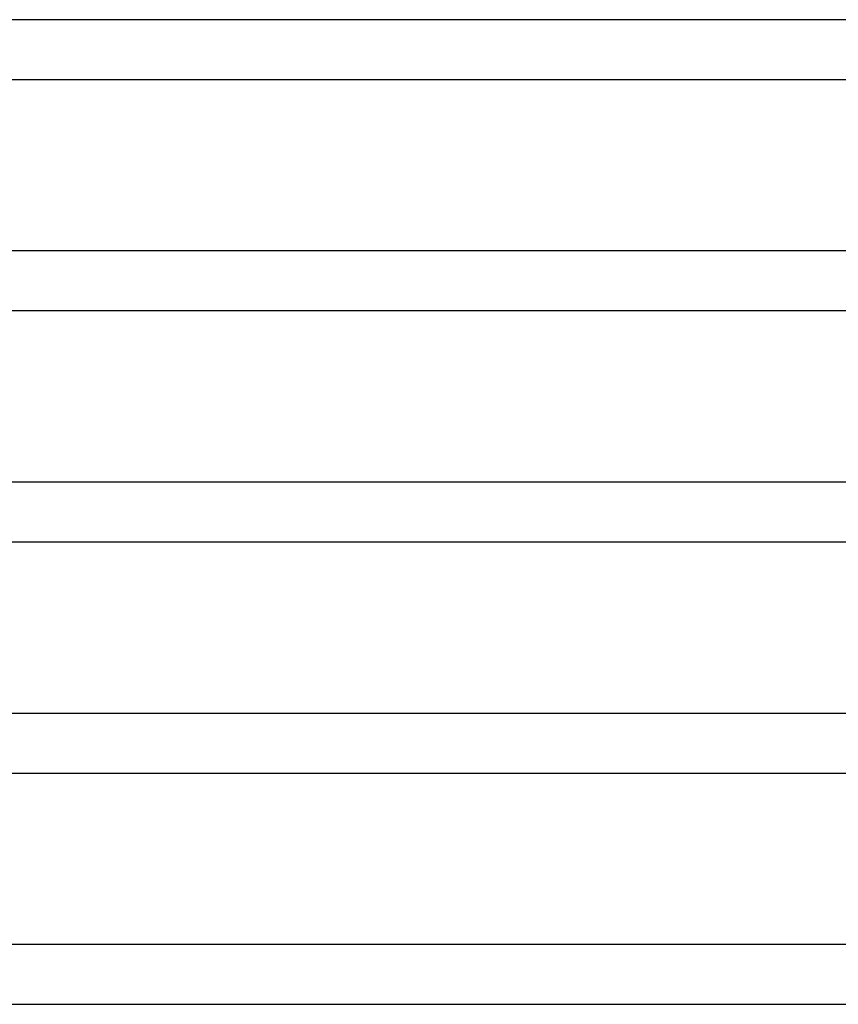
# Model space of a CAD drawing. Header units: millimetres. Extents: x -485 to 485, y -2 to 310.
# Tile 67 of 82: x 147 to 202, y 155 to 221. Entities that reach past the tile are written whole.
import ezdxf

# ---------------------------------------------------------------- set-up
doc = ezdxf.new("R2010")
doc.units = ezdxf.units.MM
doc.layers.add('THICK', color=7, linetype='Continuous')

msp = doc.modelspace()

# ---------------------------------------------------------------- linework, layer by layer
at = {"layer": 'THICK'}
for p, q in [((318, 221), (0, 221)), ((1.941, 217), (223.483, 217)), ((326.5, 205.5), (0, 205.5)), ((1.963, 201.5), (229.478, 201.5)), ((335, 190), (0, 190)), ((1.979, 186), (235.477, 186)), ((343.5, 174.5), (0, 174.5)), ((1.991, 170.5), (241.479, 170.5)), ((352, 159), (0, 159)), ((1.998, 155), (247.485, 155))]:
    msp.add_line(p, q, dxfattribs=at)

doc.saveas('drawing.dxf')
